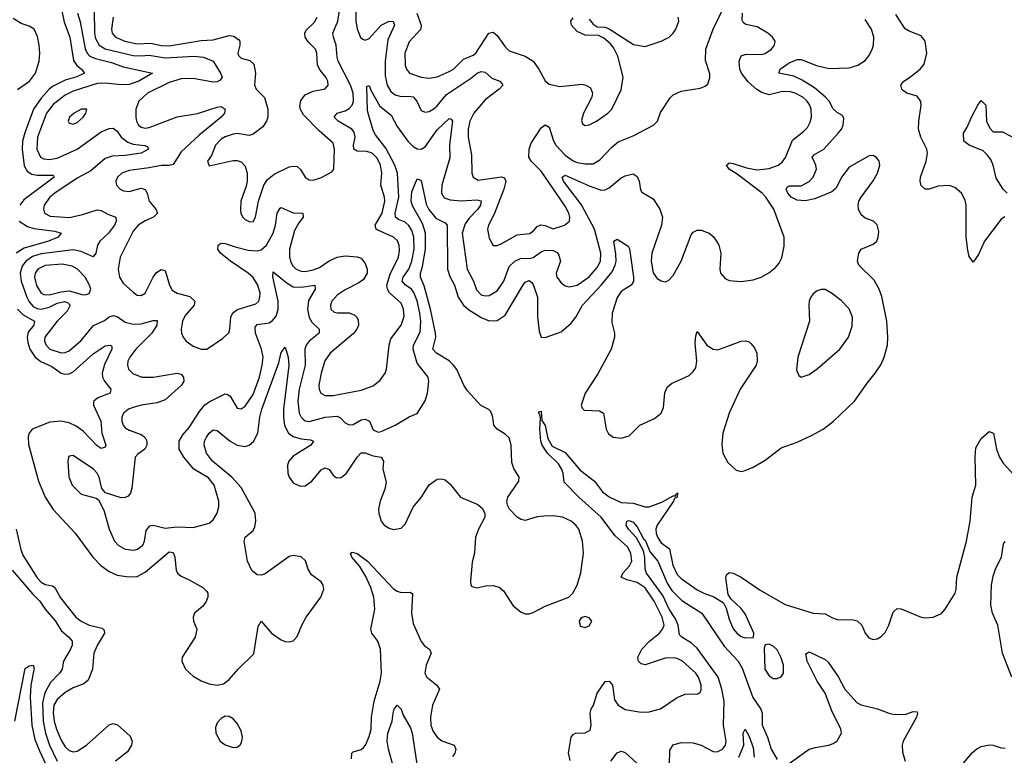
# Model space of a CAD drawing. Header units: inches. Extents: x 1678809 to 1859548, y 384609 to 522868.
# Tile 181 of 256: x 1740843 to 1745766, y 484740 to 488417. Entities that reach past the tile are written whole.
import ezdxf

# ---------------------------------------------------------------- set-up
doc = ezdxf.new("R2010")
doc.units = ezdxf.units.IN
doc.header["$MEASUREMENT"] = 0
doc.layers.add('B7448', color=7, linetype='Continuous')

msp = doc.modelspace()

# ---------------------------------------------------------------- linework, layer by layer
at = {"layer": 'B7448', "color": 5}
for points, elevation in [([(1741035.9, 488550), (1741064.8, 488404.8), (1741094.5, 488330), (1741112.9, 488212.9), (1741128, 488188), (1741152.7, 488170), (1741167.7, 488150), (1741129.6, 488130.4), (1741070, 488113.6), (1741010, 488084.9), (1740990, 488069.5), (1740950, 488025), (1740912.5, 487970), (1740868.5, 487851.5), (1740857.6, 487810), (1740855.3, 487770), (1740866, 487686), (1740879.8, 487659.8), (1740904.2, 487644.2), (1740930, 487639), (1741000, 487640), (1741010, 487638.7), (1741015, 487630), (1740863.6, 487516.4), (1740843, 487490)], 320), ([(1741216.2, 488463.8), (1741217, 488350), (1741222.4, 488322.4), (1741240.8, 488290), (1741270, 488271.2), (1741410, 488237.4), (1741450, 488235.5), (1741490, 488239.9), (1741570, 488225.7), (1741715, 488235), (1741762.4, 488230), (1741810.1, 488210.1), (1741846.2, 488150), (1741854.9, 488130), (1741845.4, 488114.6), (1741830, 488105.8), (1741810, 488104.1), (1741710, 488121.9), (1741650, 488121.3), (1741590, 488102.1), (1741481.5, 488050), (1741438.9, 488010), (1741423.5, 487970), (1741423, 487930), (1741427.5, 487910), (1741437.8, 487890), (1741450, 487879.8), (1741470, 487875), (1741490, 487877.6), (1741630, 487931.3), (1741732.1, 487947.9), (1741830, 487979.7), (1741850, 487982.3), (1741870.3, 487970), (1741866.5, 487950), (1741851.1, 487930), (1741740, 487840), (1741650, 487756.1), (1741610, 487693.2), (1741590, 487687.3), (1741550, 487688.3), (1741490, 487675.5), (1741390, 487663.4), (1741354.3, 487650), (1741332.3, 487630), (1741324.5, 487610), (1741327.1, 487590), (1741346, 487570), (1741361.9, 487561.9), (1741390, 487558.4), (1741450, 487575.3), (1741470, 487568.1), (1741481.1, 487550), (1741490, 487509), (1741523.9, 487470), (1741532.4, 487450), (1741511.7, 487430), (1741470, 487411.6), (1741435.4, 487390), (1741410, 487360.4), (1741345.1, 487230), (1741336.2, 487170), (1741342.7, 487130), (1741360.2, 487100.2), (1741410, 487054.6), (1741430, 487040.3), (1741450, 487037.7), (1741470.4, 487049.6), (1741510, 487129), (1741527.2, 487152.8), (1741550, 487167.3), (1741570, 487162.6), (1741592, 487090), (1741605.5, 487065.5), (1741630, 487049.6), (1741693.2, 487033.2), (1741718, 487010), (1741714.7, 486990), (1741670, 486938.5), (1741657.8, 486910), (1741651.1, 486870), (1741652.3, 486850), (1741660.2, 486830), (1741676.1, 486810), (1741710, 486785.4), (1741750, 486769.3), (1741778, 486770), (1741857.3, 486822.7), (1741888.2, 486851.8), (1741894.3, 486870), (1741898.7, 486930), (1741908.2, 486951.8), (1741931.7, 486968.3), (1742024, 486996), (1742039.4, 487010), (1742044.5, 487030), (1742044.6, 487050), (1742034.1, 487090), (1742010, 487127.3), (1741985.8, 487150), (1741896.2, 487210), (1741846.9, 487250), (1741833.3, 487270), (1741835.1, 487290), (1741850, 487300.4), (1741870, 487298.5), (1741920.6, 487280.6), (1741985.3, 487265.3), (1742030, 487262.1), (1742050, 487266.3), (1742076.7, 487290), (1742110.5, 487349.5), (1742122.6, 487390), (1742130, 487450.4), (1742145.6, 487474.4), (1742150, 487477.3), (1742210, 487451.7), (1742258.8, 487450), (1742260.7, 487430), (1742238.2, 487401.8), (1742216.4, 487363.6), (1742192.1, 487270), (1742191.7, 487231.8), (1742196.6, 487210), (1742207.8, 487187.8), (1742225.5, 487170), (1742250, 487159.9), (1742270, 487158.2), (1742310, 487165.7), (1742341.5, 487178.5), (1742390, 487210.9), (1742430, 487230.1), (1742470, 487236.3), (1742530, 487231.6), (1742550, 487225.2), (1742570, 487198.3), (1742580.8, 487170), (1742579.8, 487150), (1742561.4, 487118.6), (1742539.2, 487100.8), (1742470, 487065.7), (1742430, 487039.8), (1742404.3, 487010), (1742397.5, 486990), (1742399.1, 486970), (1742415.4, 486955.4), (1742430, 486951.2), (1742490, 486951.9), (1742519.1, 486939.1), (1742529.1, 486930), (1742535.4, 486915.4), (1742536.3, 486890), (1742528.4, 486870), (1742512.2, 486847.8), (1742395.9, 486750), (1742368.7, 486711.3), (1742349.6, 486650), (1742338.3, 486590), (1742339.7, 486570), (1742348, 486550), (1742370, 486537.8), (1742410, 486538), (1742550, 486564.3), (1742610, 486586.4), (1742645.8, 486614.2), (1742669.8, 486650), (1742676.8, 486670), (1742689.8, 486790.2), (1742698.2, 486821.8), (1742750.6, 486890), (1742764.6, 486935.4), (1742761.9, 486970), (1742750, 486999.3), (1742691.7, 487051.7), (1742681.8, 487070), (1742679.2, 487090), (1742695.4, 487144.6), (1742737.2, 487230), (1742742.4, 487262.4), (1742739.6, 487290), (1742731.1, 487311.1), (1742712.7, 487330), (1742630, 487365.6), (1742625, 487370), (1742621.1, 487390), (1742654.9, 487450), (1742668.2, 487510), (1742667.3, 487530), (1742649.1, 487590), (1742653.6, 487650), (1742647.3, 487690), (1742630, 487724), (1742604.5, 487750), (1742578.5, 487758.5), (1742530, 487759.3), (1742513.3, 487770), (1742512.5, 487790), (1742519.9, 487830), (1742515.2, 487855.2), (1742503.4, 487870), (1742435.7, 487910), (1742415.3, 487930), (1742430.6, 487949.4), (1742470, 487961), (1742490, 487973.4), (1742505.4, 487990), (1742512, 488010), (1742509.6, 488050), (1742496.4, 488090), (1742435.9, 488210), (1742429.9, 488230), (1742426, 488290), (1742411.7, 488330), (1742409.2, 488350), (1742433.5, 488410), (1742450, 488514.6)], 360), ([(1742523.7, 488470), (1742523.9, 488410), (1742530, 488370.4), (1742547.4, 488327.4), (1742558.8, 488318.8), (1742570, 488314.8), (1742590, 488323), (1742651, 488390), (1742690, 488409.1), (1742710, 488407.7), (1742716.2, 488390), (1742683.7, 488316.3), (1742670.1, 488210.1), (1742670, 488136), (1742681, 488090), (1742697.9, 488057.9), (1742720.3, 488040.3), (1742750, 488033), (1742790, 488034.8), (1742810.9, 488030.9), (1742828, 488010), (1742850, 487962.3), (1742870, 487954.7), (1742890, 487958.5), (1742910, 487968.7), (1742930, 487985.3), (1742976.8, 488043.2), (1743097.2, 488122.8), (1743130, 488149.4), (1743150, 488157.2), (1743170, 488155), (1743204.1, 488124.1), (1743243, 488110), (1743255.9, 488095.9), (1743258.7, 488090), (1743239.6, 488070), (1743170, 488015.9), (1743113.3, 487950), (1743093, 487910), (1743085.5, 487870), (1743086, 487830), (1743101.4, 487741.4), (1743104.3, 487650), (1743109.5, 487629.5), (1743134.7, 487614.7), (1743251.5, 487631.5), (1743266.1, 487626.1), (1743274.1, 487610), (1743263.6, 487570), (1743214.8, 487445.2), (1743186.7, 487390), (1743182, 487370), (1743190, 487324), (1743210, 487288.4), (1743230, 487287.4), (1743250, 487296.1), (1743330, 487341), (1743391.4, 487348.6), (1743410, 487358.8), (1743430, 487382.3), (1743448.9, 487391.1), (1743470, 487387.5), (1743510, 487370.9), (1743567.6, 487390), (1743592, 487410), (1743593.8, 487430), (1743589, 487450), (1743570, 487484.2), (1743450, 487659.5), (1743400.5, 487710), (1743389.3, 487730), (1743389.9, 487770), (1743401, 487799), (1743450, 487876.5), (1743470, 487891.8), (1743490, 487879.1), (1743511.4, 487811.4), (1743523.5, 487790), (1743570, 487740.1), (1743610, 487711.3), (1743630, 487702.9), (1743670, 487696.2), (1743710, 487696.8), (1743743.6, 487716.4), (1743802.1, 487777.9), (1743834.6, 487805.4), (1743910, 487836.2), (1744012.3, 487890), (1744031, 487909), (1744047.3, 487952.7), (1744094.8, 488025.2), (1744110, 488041.6), (1744150, 488059.5), (1744245.6, 488074.4), (1744270, 488084), (1744283.7, 488096.3), (1744294, 488126), (1744293.8, 488146.2), (1744272.1, 488212.1), (1744272.9, 488270), (1744309.8, 488370), (1744368.7, 488490)], 360), ([(1740832.8, 488067.2), (1740892.7, 488110), (1740921.6, 488150), (1740940.3, 488210), (1740943.6, 488250), (1740939.9, 488290), (1740932.3, 488332.3), (1740914.9, 488370), (1740890, 488384.7), (1740850, 488398.1), (1740810, 488422.8)], 320), ([(1740831.9, 486970), (1740861.3, 486941.3), (1740917.5, 486910), (1740914.6, 486890), (1740885.9, 486854.1), (1740880.6, 486830), (1740883.1, 486803.1), (1740893.4, 486770), (1740920.8, 486730), (1740948.8, 486708.8), (1741003.6, 486683.6), (1741050, 486650.5), (1741070, 486644.9), (1741090, 486646.9), (1741110, 486656.8), (1741210, 486745.7), (1741270, 486785.8), (1741297.3, 486790), (1741303.4, 486783.4), (1741304.5, 486770), (1741267.4, 486692.6), (1741255, 486650), (1741256.8, 486630), (1741266.3, 486610), (1741298.8, 486570), (1741295.2, 486550), (1741233.5, 486526.5), (1741213.7, 486510), (1741212.9, 486507.1), (1741211.5, 486490), (1741248, 486410), (1741253.2, 486350), (1741274.2, 486290), (1741270, 486279.6), (1741250, 486273.6), (1741230, 486286.5), (1741159.7, 486359.7), (1741124.7, 486384.7), (1741090, 486401.6), (1741049.2, 486410.8), (1740994.6, 486405.4), (1740904.9, 486370), (1740890.2, 486350), (1740886.2, 486333.8), (1740887.2, 486292.8), (1740937, 486110), (1740970.6, 486030.6), (1741010, 485967.9), (1741120.2, 485850), (1741209.3, 485730), (1741248.3, 485688.3), (1741290, 485658.7), (1741330, 485640.1), (1741388.6, 485631.4), (1741430, 485633.5), (1741470, 485654.8), (1741590, 485756.9), (1741610, 485753.7), (1741618.4, 485730), (1741625.9, 485665.9), (1741631.7, 485650), (1741650, 485634.9), (1741690, 485617.2), (1741757.9, 485577.9), (1741778.9, 485558.9), (1741783.8, 485550), (1741784, 485530), (1741774.5, 485505.5), (1741757, 485483), (1741716.5, 485450), (1741710.3, 485430), (1741712.4, 485410), (1741728.5, 485370), (1741719.7, 485330), (1741654.6, 485230), (1741654.3, 485210), (1741671.8, 485170), (1741710, 485135.3), (1741750, 485112), (1741790, 485097.6), (1741830, 485090.4), (1741862, 485098), (1741890, 485118), (1741935.6, 485170), (1742013.2, 485246.8), (1742035.9, 485384.1), (1742050, 485410.8), (1742101.3, 485350), (1742150, 485316.5), (1742170, 485308.1), (1742190, 485306.5), (1742210, 485312.4), (1742230, 485333.4), (1742253.1, 485390), (1742275.8, 485430), (1742348.3, 485530), (1742363.5, 485570), (1742360.5, 485590), (1742350, 485607), (1742302.3, 485642.3), (1742285.7, 485670), (1742271.7, 485711.8), (1742250, 485732.5), (1742210, 485738.4), (1742190, 485733.6), (1742070, 485647.4), (1742050, 485639.8), (1742030, 485642.7), (1742004, 485664), (1741982.4, 485710), (1741964.9, 485810), (1741970.8, 485830), (1742010, 485864.2), (1742018.8, 485881.2), (1742024.4, 485910), (1742020.2, 485950), (1741950, 486078.5), (1741903.6, 486130), (1741806.5, 486210), (1741777.7, 486250), (1741765.2, 486290), (1741767.3, 486310), (1741777.8, 486330), (1741790, 486350.2), (1741810, 486367.2), (1741830, 486363.5), (1741895, 486310), (1741930, 486289.6), (1741970, 486284), (1741990, 486289.6), (1742012.2, 486307.8), (1742033.4, 486350), (1742043.5, 486430), (1742053.5, 486470), (1742138.3, 486701.7), (1742150, 486753.4), (1742170, 486779.1), (1742184.5, 486730), (1742188.8, 486688.8), (1742162.3, 486470), (1742161.3, 486430), (1742167.7, 486387.7), (1742186.4, 486350), (1742210, 486333), (1742250, 486321.1), (1742297, 486317), (1742311.3, 486310), (1742299.2, 486290), (1742210, 486234.9), (1742188.1, 486210), (1742182, 486190), (1742183.9, 486150), (1742190.2, 486130), (1742210, 486102.3), (1742245.2, 486085.2), (1742270, 486086.8), (1742303.4, 486110), (1742350, 486166.2), (1742370, 486177.4), (1742390, 486169.2), (1742410, 486140.2), (1742427.3, 486127.3), (1742450, 486128.6), (1742476.5, 486150), (1742529.9, 486230.1), (1742550, 486251), (1742570, 486252.5), (1742610, 486236.9), (1742650.1, 486230.1), (1742662.5, 486210), (1742658.4, 486170), (1742675.5, 486104.5), (1742669.2, 486070.8), (1742645.4, 486010), (1742637.3, 485970), (1742638.2, 485950), (1742650, 485910.4), (1742665.5, 485890), (1742690, 485874.4), (1742711.6, 485868.4), (1742750, 485875.8), (1742770, 485896), (1742810, 485979.5), (1742850, 486028.9), (1742890, 486092.6), (1742930, 486120.7), (1742950, 486122.4), (1742970, 486116.1), (1742995.7, 486095.7), (1743046.9, 486030), (1743133.6, 485993.6), (1743155.8, 485975.8), (1743167.9, 485950), (1743168.1, 485930), (1743136.2, 485870), (1743121.6, 485830), (1743117.1, 485750), (1743105.6, 485705.6), (1743097.6, 485610), (1743099.1, 485590), (1743103.9, 485583.9), (1743130, 485576.4), (1743172.3, 485587.7), (1743210, 485588.7), (1743239.5, 485579.5), (1743262, 485562), (1743310, 485487), (1743350, 485456), (1743370, 485447.6), (1743390, 485447.4), (1743410, 485453.1), (1743470, 485485.2), (1743589.1, 485530.9), (1743609.1, 485550.9), (1743630, 485590.4), (1743648.1, 485651.9), (1743661.7, 485750), (1743656.2, 485810), (1743637.9, 485870), (1743623.9, 485890), (1743601, 485910), (1743556.9, 485930), (1743510, 485937.1), (1743464, 485936), (1743430, 485931.2), (1743370, 485914), (1743350, 485917.8), (1743331, 485930), (1743292.1, 485970), (1743281.1, 485990), (1743279.1, 486010), (1743284, 486030), (1743339.1, 486110), (1743340.5, 486130), (1743314.2, 486174.2), (1743303.3, 486203.3), (1743299.8, 486290), (1743290, 486327.3), (1743270, 486345.4), (1743229.6, 486370), (1743213.6, 486390), (1743208, 486430), (1743198.2, 486458.2), (1743188.2, 486468.2), (1743148, 486488), (1743081.7, 486561.7), (1743063, 486590), (1743028.8, 486668.8), (1743012.2, 486690), (1742990, 486711), (1742927.2, 486750), (1742909.2, 486770), (1742923.8, 486830), (1742921.8, 486850), (1742897.6, 486970), (1742865.7, 487085.7), (1742847.3, 487130), (1742847.5, 487150), (1742857.2, 487182.8), (1742871.5, 487270), (1742871.2, 487350), (1742857.2, 487397.2), (1742806.1, 487486.1), (1742800.8, 487510), (1742803, 487557), (1742830, 487620.5), (1742850, 487613), (1742875, 487494.9), (1742888, 487468), (1742924.4, 487424.4), (1742970, 487401.5), (1742979.8, 487390), (1742981.8, 487170), (1742993.5, 487133.5), (1743017.6, 487090), (1743035.5, 487030), (1743062.4, 486990), (1743087.3, 486967.3), (1743150, 486928.3), (1743190, 486911.6), (1743230, 486912.5), (1743270, 486939), (1743364.1, 487095.9), (1743370, 487103.9), (1743390, 487112.9), (1743403.6, 487103.6), (1743410, 487092.7), (1743431.6, 487030), (1743432, 486932), (1743440.3, 486860.3), (1743450, 486830.6), (1743470, 486827.7), (1743550, 486856.2), (1743600.5, 486899.5), (1743624.3, 486930), (1743657.2, 486990), (1743750.4, 487089.6), (1743804.4, 487155.6), (1743820.6, 487190), (1743824.7, 487210), (1743823.9, 487243.9), (1743813.3, 487310), (1743830, 487319.2), (1743884.5, 487284.5), (1743891.2, 487271.2), (1743897.1, 487237.1), (1743912.4, 487130), (1743911.3, 487108.7), (1743899.7, 487090), (1743850, 487058.6), (1743830, 487028.9), (1743805.2, 486950), (1743803.2, 486903.2), (1743816.2, 486850), (1743816, 486830), (1743800.4, 486770), (1743733.3, 486646.7), (1743669.5, 486550), (1743650.2, 486490), (1743654.7, 486474.7), (1743665.5, 486465.5), (1743741.2, 486461.2), (1743762, 486450), (1743775.8, 486370), (1743787.2, 486347.2), (1743810, 486330.3), (1743850, 486325.8), (1743890, 486336.5), (1743944.2, 486390), (1744016.3, 486423.7), (1744049.8, 486450.2), (1744061.8, 486478.2), (1744068.7, 486551.3), (1744079.5, 486580.5), (1744102.5, 486597.5), (1744190, 486638.9), (1744210, 486657.6), (1744222.7, 486677.3), (1744228.9, 486710), (1744219.8, 486800.2), (1744223, 486837), (1744230, 486858.8), (1744278.9, 486790), (1744310, 486769.5), (1744333, 486767), (1744450, 486809.2), (1744471.7, 486811.7), (1744490, 486806.7), (1744499, 486799), (1744517, 486777), (1744529, 486750), (1744530.2, 486710.2), (1744525.2, 486690), (1744444.6, 486570), (1744389.4, 486450), (1744358.2, 486350), (1744353.7, 486293.7), (1744359.1, 486250), (1744384, 486204), (1744424.8, 486164.8), (1744450, 486158.7), (1744470, 486162.6), (1744510, 486180.3), (1744570, 486214.3), (1744650, 486276.9), (1744730, 486304.6), (1744802.4, 486337.6), (1744859.5, 486370), (1744911.6, 486410), (1745016.9, 486510), (1745079.7, 486600.3), (1745120.4, 486650), (1745148, 486692), (1745165.7, 486730), (1745180.9, 486790), (1745183.5, 486830), (1745177.8, 486910), (1745153.9, 487033.9), (1745140.3, 487070), (1745115.3, 487115.3), (1745038.7, 487190), (1745031.5, 487210), (1745038.7, 487250), (1745049.7, 487270.3), (1745110, 487294), (1745127.6, 487310), (1745135.1, 487330), (1745137.6, 487357.6), (1745130.8, 487390.8), (1745112, 487410), (1745070, 487424.8), (1745050, 487440.5), (1745036.8, 487470), (1745034.6, 487490), (1745038.6, 487510), (1745049.8, 487530), (1745110, 487611.3), (1745131, 487650), (1745143.7, 487690), (1745139.3, 487710), (1745127.4, 487727.4), (1745110, 487738.5), (1745090, 487736.5), (1744990, 487679.8), (1744951.1, 487630), (1744925, 487575), (1744903, 487557), (1744819, 487521), (1744770, 487510.8), (1744730, 487514.5), (1744699.4, 487530), (1744683.2, 487550), (1744675.1, 487570), (1744680, 487580), (1744690, 487586.7), (1744750, 487585.4), (1744790, 487607.7), (1744810, 487629.4), (1744826, 487670), (1744823.4, 487690), (1744804.5, 487730), (1744817.4, 487742.6), (1744862.8, 487770), (1744935.2, 487850), (1744951.2, 487870), (1744959.6, 487890), (1744963, 487923), (1744956.9, 487936.9), (1744930, 487952.4), (1744910.8, 487970.8), (1744889.4, 488010), (1744871.5, 488030), (1744816.3, 488076.3), (1744754.6, 488114.6), (1744714, 488134), (1744638.7, 488150), (1744644.6, 488170), (1744690, 488201), (1744730, 488217.9), (1744750, 488217), (1744827.3, 488187.3), (1744890, 488172.7), (1744990, 488176.1), (1745033.8, 488190), (1745070, 488213.2), (1745090, 488238.2), (1745105.3, 488270), (1745111.4, 488290), (1745113.6, 488330), (1745102.3, 488370), (1745070, 488418)], 320), ([(1741131.9, 488450), (1741145.4, 488405.4), (1741170, 488270.2), (1741180.1, 488250), (1741194.4, 488234.4), (1741222.1, 488222), (1741301.8, 488201.8), (1741360.6, 488180.6), (1741507.3, 488150), (1741438, 488110), (1741390, 488092.5), (1741350, 488090.6), (1741270, 488100.1), (1741230, 488097.6), (1741110, 488059.7), (1741070, 488039.2), (1741010, 487993.4), (1740976.9, 487950), (1740931.7, 487830), (1740929.2, 487770), (1740947.5, 487730), (1740961.9, 487721.9), (1740990, 487717.4), (1741030, 487725.3), (1741129.9, 487770), (1741250, 487855.4), (1741290, 487873.4), (1741310, 487874.6), (1741330, 487859.7), (1741350.7, 487830), (1741384.3, 487804.3), (1741410, 487794.2), (1741467.9, 487787.9), (1741482.5, 487782.5), (1741487, 487770), (1741450, 487749.5), (1741370, 487737.9), (1741305.7, 487734.3), (1741270, 487722.2), (1741198, 487662), (1741130, 487624.8), (1741018.1, 487550), (1740994.1, 487530), (1740966, 487490), (1740962, 487470), (1740967.7, 487450), (1740995.4, 487435.4), (1741091.4, 487428.6), (1741156.9, 487443.1), (1741230, 487466.6), (1741250, 487463), (1741283.9, 487443.9), (1741323.8, 487430), (1741325.6, 487410), (1741316.6, 487390), (1741286.9, 487350), (1741244, 487310), (1741232.7, 487290), (1741223, 487250), (1741210, 487232), (1741150, 487257.7), (1741110, 487267), (1740950, 487246.1), (1740907.4, 487232.6), (1740873.9, 487210), (1740855.3, 487184.7), (1740845.7, 487150), (1740850.8, 487110), (1740878.3, 487030), (1740890, 487006.6), (1740910, 486983.7), (1740930, 486972.7), (1740950.1, 486970.1), (1740990, 486980.5), (1741030, 486999.1), (1741067.6, 487007.6), (1741082.3, 487002.3), (1741094.9, 486990), (1741080.3, 486959.7), (1741029.7, 486910), (1740969.5, 486830), (1740967.7, 486810), (1740975, 486790), (1740994, 486770), (1741050, 486752.2), (1741070, 486752.5), (1741090, 486761.7), (1741150, 486812.7), (1741211.7, 486888.3), (1741266.8, 486913.2), (1741290, 486931.5), (1741310, 486938.9), (1741330, 486932.5), (1741370, 486904.3), (1741410, 486895.3), (1741450, 486896.8), (1741510, 486913.7), (1741530, 486913.7), (1741528.3, 486890), (1741503.3, 486850), (1741424.1, 486770), (1741393.1, 486730), (1741384.3, 486710), (1741382, 486690), (1741387.3, 486670), (1741408.4, 486648.4), (1741454, 486630), (1741510.9, 486629.1), (1741630, 486650.2), (1741650, 486644.2), (1741662.3, 486630), (1741663.2, 486610), (1741651.4, 486590), (1741570, 486517.4), (1741530, 486502.2), (1741450, 486490.5), (1741410, 486478.6), (1741387.2, 486470), (1741362.4, 486450), (1741354.4, 486430), (1741353.4, 486410), (1741359.7, 486390), (1741370, 486376.9), (1741390, 486365.1), (1741450, 486343.5), (1741468, 486330), (1741478.5, 486310), (1741478.9, 486290), (1741469.5, 486270.5), (1741434.2, 486245.8), (1741420.2, 486230), (1741404.5, 486075.5), (1741397.6, 486050), (1741384.6, 486035.4), (1741370, 486027.8), (1741350, 486026.3), (1741271.6, 486051.6), (1741253.8, 486073.8), (1741240.9, 486130), (1741230.7, 486150), (1741212, 486170), (1741110, 486237.6), (1741090, 486235.1), (1741087, 486230), (1741083.1, 486210), (1741088.2, 486131.8), (1741105.4, 486090), (1741150, 486045.5), (1741224.7, 486024.7), (1741236.7, 486016.7), (1741264.5, 485964.5), (1741290.3, 485869.7), (1741316.5, 485810), (1741334.6, 485790), (1741370, 485770.2), (1741414.1, 485765.9), (1741431.6, 485770), (1741459.2, 485790), (1741467.1, 485810), (1741475.8, 485864.2), (1741493.6, 485886.4), (1741510, 485890.3), (1741570, 485874.4), (1741630, 485881.2), (1741710, 485878), (1741790, 485899.6), (1741810, 485917), (1741829.8, 485950), (1741838.3, 485981.7), (1741838, 486010), (1741814.9, 486090), (1741786.8, 486126.8), (1741713.5, 486170), (1741663.5, 486230), (1741640.3, 486270), (1741640.8, 486310), (1741658.3, 486341.7), (1741690, 486377.7), (1741741.3, 486458.7), (1741768.7, 486491.3), (1741790, 486507.3), (1741870, 486546.4), (1741884.1, 486544.1), (1741895.3, 486535.3), (1741930, 486475.6), (1741950, 486471.4), (1741970, 486484.9), (1742010, 486543.2), (1742041.4, 486630), (1742055.7, 486690), (1742059.7, 486730), (1742052.3, 486770), (1742021.4, 486850), (1742020.3, 486879.7), (1742030, 486893.1), (1742090, 486901.5), (1742107.4, 486912.6), (1742124.9, 486935.1), (1742136.1, 486970), (1742134.6, 487010), (1742109, 487131), (1742110, 487156.3), (1742179.5, 487099.5), (1742210, 487082.2), (1742250, 487079.4), (1742318, 487090), (1742319.7, 487070), (1742287.7, 487012.3), (1742281.8, 486970), (1742290, 486927.3), (1742304.3, 486904.3), (1742339.7, 486870), (1742340.2, 486850), (1742289.5, 486810), (1742275.8, 486790), (1742269.2, 486770), (1742270.1, 486690), (1742240.4, 486570), (1742233, 486510), (1742240.6, 486450), (1742249.7, 486429.7), (1742259.7, 486419.7), (1742270, 486411.6), (1742290, 486408.1), (1742369.9, 486430.1), (1742430, 486435.3), (1742446.8, 486426.8), (1742470, 486402.2), (1742490, 486391.1), (1742510, 486394), (1742550, 486415.9), (1742570, 486419.4), (1742592.4, 486410), (1742610, 486367.4), (1742635.3, 486355.3), (1742650, 486357.7), (1742720.9, 486390), (1742790, 486431.8), (1742830, 486448.4), (1742870, 486510.8), (1742882, 486550), (1742888, 486610), (1742885.1, 486630), (1742830, 486700.5), (1742809.9, 486769.9), (1742811.7, 486790), (1742844.8, 486855.2), (1742848.6, 486910), (1742844.4, 486950), (1742830, 487010.8), (1742813.5, 487053.5), (1742801.9, 487070), (1742770.6, 487090.6), (1742755.5, 487110), (1742760.7, 487130), (1742787.9, 487170), (1742804.4, 487210), (1742815.6, 487270), (1742813.9, 487330), (1742803.7, 487363.7), (1742788.5, 487388.5), (1742770, 487404.1), (1742737.2, 487417.2), (1742721.6, 487430), (1742720.5, 487450), (1742738.5, 487530), (1742732.1, 487650), (1742718.9, 487690), (1742674.1, 487774.1), (1742621.2, 487841.2), (1742610, 487862), (1742581.6, 487961.6), (1742578, 488082), (1742590, 488088), (1742600.6, 488060.6), (1742643.8, 487983.8), (1742699.6, 487939.6), (1742730, 487882.2), (1742783, 487810), (1742810, 487782.5), (1742830, 487770.7), (1742850, 487769.5), (1742870, 487781.7), (1742930, 487866.9), (1742990, 487922.4), (1743000, 487920), (1743007.2, 487910), (1742991.8, 487791.8), (1742993.9, 487726.1), (1742954.3, 487590), (1742951.1, 487550), (1742966, 487526), (1742995.4, 487515.4), (1743050.5, 487510.5), (1743130, 487516.9), (1743150.5, 487510.5), (1743146.6, 487490), (1743133.2, 487470), (1743090, 487424.5), (1743070, 487396.5), (1743056, 487350), (1743080.6, 487170), (1743111.8, 487110), (1743126.7, 487066.7), (1743150, 487041.7), (1743170, 487035.9), (1743190, 487038), (1743230, 487062.2), (1743263.6, 487110), (1743290, 487182.3), (1743319, 487210), (1743350, 487224.7), (1743390, 487222.7), (1743410, 487227.7), (1743450, 487256.8), (1743470, 487264.8), (1743510, 487263.2), (1743530, 487253.7), (1743539, 487239), (1743546.7, 487210), (1743525.5, 487150), (1743528.2, 487130), (1743550, 487101.3), (1743570, 487085.7), (1743590, 487080.8), (1743630, 487090.2), (1743690, 487132.2), (1743730, 487177.7), (1743746.2, 487210), (1743748.9, 487250), (1743717.3, 487370), (1743651.7, 487491.7), (1743562.4, 487610), (1743555.6, 487630), (1743570, 487638.7), (1743690, 487585.8), (1743750, 487564.7), (1743770, 487566.7), (1743790, 487576.8), (1743850, 487626.9), (1743870, 487636.9), (1743910, 487646.7), (1743930, 487632.7), (1743939.6, 487610), (1743947, 487567), (1743954.2, 487554.2), (1744010, 487520.4), (1744043.2, 487470), (1744056.5, 487430), (1744051.2, 487390), (1744003.9, 487250), (1743999.5, 487210), (1744010.8, 487150.8), (1744030, 487123.6), (1744050, 487111.6), (1744070, 487107), (1744086.4, 487113.6), (1744110, 487138), (1744150, 487210.4), (1744199.5, 487340.5), (1744210, 487354.4), (1744230, 487364.9), (1744250, 487365.3), (1744290, 487350.3), (1744310, 487333.7), (1744327.4, 487310), (1744338.3, 487290), (1744347.7, 487250), (1744343.1, 487170), (1744347, 487150), (1744370, 487123), (1744390, 487112.4), (1744450, 487107.6), (1744510, 487116.1), (1744550, 487128.9), (1744588.9, 487151.1), (1744622.4, 487177.6), (1744640.4, 487199.6), (1744653.3, 487226.7), (1744664.9, 487284.9), (1744664.4, 487330), (1744612.9, 487470), (1744574.2, 487530), (1744555.9, 487550), (1744430, 487644.5), (1744389.6, 487670), (1744377.2, 487690), (1744390, 487700.7), (1744410, 487698), (1744476.5, 487676.5), (1744530, 487666.4), (1744590, 487673), (1744635.3, 487690), (1744655.1, 487704.9), (1744671.4, 487728.6), (1744706.2, 487813.8), (1744762.4, 487857.6), (1744781.8, 487878.2), (1744795.5, 487904.5), (1744801.7, 487930), (1744800.4, 487970), (1744793.7, 487990), (1744780.8, 488010), (1744758.6, 488030), (1744720.4, 488050), (1744690, 488057.4), (1744650, 488055.2), (1744590, 488041.6), (1744552.7, 488052.7), (1744527.8, 488067.8), (1744485.6, 488105.6), (1744452.1, 488150), (1744443.9, 488170), (1744440.4, 488210), (1744450, 488235.9), (1744475, 488245), (1744550, 488243), (1744570, 488247.1), (1744602, 488270), (1744616.9, 488290), (1744619.7, 488310), (1744606.6, 488330), (1744583.5, 488350), (1744530, 488381.5), (1744473.2, 488393.2), (1744461.7, 488401.7), (1744454.9, 488414.9), (1744457.3, 488450)], 340), ([(1741310.1, 488430), (1741301.4, 488370), (1741305, 488350), (1741322.2, 488330), (1741369.2, 488310), (1741430, 488295.4), (1741498.9, 488298.9), (1741550, 488288.2), (1741590, 488286.4), (1741750, 488312.6), (1741810, 488316.2), (1741890, 488337.9), (1741914.4, 488334.4), (1741937.6, 488317.6), (1741943, 488310), (1741943.3, 488290), (1741932.9, 488250), (1741936.8, 488236.8), (1741950, 488224.3), (1741993.1, 488213.1), (1742013.8, 488193.8), (1742021.9, 488150), (1742016.9, 488090), (1742025.7, 488070), (1742067.5, 488027.5), (1742083.2, 487970), (1742084.2, 487930), (1742077.2, 487910), (1742058.2, 487881.8), (1742010, 487844.5), (1741990, 487838.2), (1741930, 487847), (1741910, 487844.5), (1741870, 487831.7), (1741850, 487819.1), (1741822.3, 487790), (1741801.4, 487738.6), (1741782.8, 487710), (1741790, 487686), (1741910, 487712), (1741930, 487712.4), (1741950, 487706), (1741970, 487684.9), (1741980.2, 487650), (1741979.7, 487610), (1741975.3, 487584.7), (1741949.3, 487510), (1741946.3, 487466.3), (1741948.5, 487448.5), (1741958.4, 487430), (1741970, 487417.1), (1741992.9, 487407.1), (1742010, 487408.5), (1742021.3, 487430), (1742037.1, 487510), (1742064.4, 487590), (1742082.4, 487617.6), (1742115.3, 487644.7), (1742190, 487680.7), (1742210, 487685.1), (1742230, 487683.2), (1742247.5, 487667.5), (1742270, 487629), (1742290, 487615.9), (1742310, 487614.3), (1742352.3, 487627.7), (1742404.1, 487655.9), (1742414.3, 487670), (1742417, 487770), (1742410, 487799.7), (1742340.5, 487860.5), (1742261.3, 487941.3), (1742247.3, 487967.3), (1742244.4, 487984.4), (1742248.1, 488011.9), (1742270, 488040.6), (1742310, 488059.3), (1742369.7, 488070.3), (1742384.7, 488090), (1742383.1, 488110), (1742374, 488130), (1742345.1, 488165.1), (1742332.4, 488190), (1742328.9, 488250), (1742322.2, 488270), (1742285.7, 488305.7), (1742269.9, 488330), (1742268.7, 488350), (1742276, 488364), (1742316.2, 488403.8), (1742331, 488430)], 380), ([(1742829.1, 488450), (1742849.6, 488390), (1742848.4, 488370), (1742790, 488305.1), (1742768.4, 488250), (1742770.2, 488190), (1742776.8, 488170), (1742792, 488150), (1742850, 488129.5), (1742890, 488124.4), (1742930, 488131.5), (1742990, 488157.4), (1743012.3, 488170), (1743061.5, 488218.5), (1743110, 488239.3), (1743124.1, 488250), (1743189.2, 488350), (1743210, 488353.9), (1743230, 488338.2), (1743270, 488280.8), (1743290, 488260.7), (1743370, 488234.3), (1743410.1, 488210.1), (1743439.2, 488170), (1743470, 488110.4), (1743490, 488094.9), (1743543.2, 488083.2), (1743653.7, 488093.7), (1743674, 488090), (1743696.7, 488076.7), (1743706.7, 488050), (1743702.8, 488030), (1743662, 487950), (1743652.2, 487912.2), (1743656.4, 487896.4), (1743670, 487887.4), (1743690, 487890.3), (1743726, 487910), (1743783.5, 487950), (1743803.9, 487970), (1743850, 488065.5), (1743860.3, 488130), (1743834.2, 488234.2), (1743814.1, 488274.1), (1743796.5, 488296.5), (1743764.1, 488324.1), (1743737.6, 488337.6), (1743670, 488339.8), (1743630, 488358), (1743601.1, 488390), (1743598.7, 488410), (1743610, 488425.5)], 380), ([(1743690, 488419.1), (1743710, 488394), (1743730, 488380.7), (1743770, 488379.3), (1743790, 488370.4), (1743911.8, 488291.8), (1743970, 488283.1), (1744050, 488308.9), (1744090, 488328.9), (1744110, 488348.7), (1744123.1, 488370), (1744138.9, 488410), (1744134.5, 488430)], 380), ([(1745768.4, 487431.6), (1745750, 487419.2), (1745665.8, 487310), (1745637.2, 487242.8), (1745610, 487204), (1745590, 487233.2), (1745584.1, 487264.1), (1745575.2, 487330), (1745575.2, 487490), (1745570, 487515.1), (1745551, 487550), (1745518.7, 487578.7), (1745490, 487588.2), (1745435.1, 487584.9), (1745390, 487569.9), (1745370, 487569.1), (1745350, 487588.2), (1745344.7, 487610), (1745347, 487630), (1745374.4, 487710), (1745381.9, 487750), (1745378.9, 487770), (1745348.8, 487830), (1745337.2, 487870), (1745337.9, 487910), (1745350.5, 487990), (1745348.5, 488008.5), (1745330, 488033.6), (1745278, 488050), (1745260.9, 488060.9), (1745253.5, 488070), (1745248.7, 488090), (1745262.6, 488110), (1745292.3, 488127.7), (1745344.8, 488170), (1745365.4, 488194.6), (1745378.3, 488250), (1745370.8, 488310), (1745350, 488336), (1745290, 488358.7), (1745270, 488371.6), (1745223.2, 488443.2)], 280), ([(1745780.3, 487550), (1745760.3, 487570), (1745724.7, 487624.7), (1745709.9, 487690), (1745697.6, 487717.6), (1745680.7, 487740.7), (1745660.5, 487760.5), (1745589.4, 487790), (1745562.7, 487810), (1745561.2, 487850), (1745580.2, 487879.8), (1745601.2, 487930), (1745634, 487990), (1745650, 488012), (1745672.7, 487990), (1745677.3, 487910), (1745693.7, 487873.7), (1745710, 487856), (1745756.3, 487856.3), (1745875.2, 487795.2)], 260), ([(1740839.7, 487410), (1740882.9, 487382.9), (1740913.6, 487373.6), (1741019.2, 487359.2), (1741050.4, 487350), (1741036, 487330), (1740986.7, 487310), (1740865.8, 487274.2), (1740824.8, 487250)], 320), ([(1743594.8, 484714.8), (1743587.1, 484750), (1743599.7, 484830), (1743610, 484844.4), (1743621.2, 484850), (1743670, 484852.9), (1743694.9, 484865.1), (1743700.3, 484890), (1743695.1, 484950), (1743700.4, 484970), (1743711, 484990), (1743729.8, 485050), (1743770, 485108.2), (1743790, 485110.3), (1743807, 485090), (1743817.5, 485017.5), (1743835.2, 484990), (1743870, 484969.4), (1743950, 484954.8), (1743990, 484957.7), (1744047.1, 484972.9), (1744130, 485028.2), (1744170, 485045.8), (1744232.9, 485047.1), (1744245.1, 485054.9), (1744250, 485064.7), (1744249.7, 485090), (1744236.2, 485130), (1744222.7, 485150), (1744157.6, 485210), (1744130, 485224.2), (1744110, 485227.6), (1744070, 485224.9), (1743970, 485192.2), (1743950, 485196.4), (1743937.2, 485210), (1743933.4, 485230), (1743952.7, 485270), (1743991, 485310), (1744042, 485350), (1744057.6, 485370), (1744064.5, 485390), (1744054.8, 485430), (1744015.3, 485510), (1743970, 485577), (1743930, 485603.7), (1743877.7, 485617.7), (1743850.8, 485630), (1743859.2, 485650), (1743892.6, 485687.4), (1743902.9, 485710), (1743898.6, 485750), (1743881.5, 485781.5), (1743818, 485838), (1743750.3, 485930.3), (1743638.8, 486030), (1743564.4, 486104.4), (1743559.6, 486150), (1743552.3, 486172.3), (1743536.2, 486196.2), (1743481.9, 486250), (1743455.3, 486290), (1743449.3, 486310), (1743444.2, 486370), (1743447.3, 486427.3), (1743443.9, 486443.9), (1743437.2, 486450), (1743442, 486458), (1743450, 486460.7), (1743454.1, 486414.1), (1743470, 486388.7), (1743482.9, 486322.9), (1743505.7, 486285.7), (1743570, 486253.3), (1743645.5, 486165.5), (1743717.3, 486110), (1743756.1, 486056.1), (1743790, 486031.3), (1743850, 486002.7), (1743910, 485999.9), (1743970, 485982.5), (1743990, 485981.5), (1744054.1, 486005.9), (1744110, 486037.2), (1744123.1, 486036.9), (1744122, 486042), (1744131.6, 486051.6), (1744130.8, 486030), (1744116.3, 486023.7), (1744111.5, 486010), (1744030.5, 485890), (1744024, 485870), (1744024.9, 485850), (1744032.1, 485830), (1744050, 485802.5), (1744092, 485772), (1744108, 485690), (1744130, 485644.4), (1744150, 485623), (1744230, 485567.3), (1744263.7, 485550), (1744312.8, 485532.8), (1744362.3, 485502.3), (1744375.5, 485475.5), (1744390, 485420.5), (1744410, 485371.8), (1744430, 485348.3), (1744450, 485334.4), (1744470, 485327.7), (1744511.3, 485328.7), (1744514, 485350), (1744470, 485446.6), (1744450, 485474), (1744400.4, 485520.4), (1744384.4, 485544.4), (1744373.6, 485626.4), (1744377.5, 485642.5), (1744390, 485653), (1744410, 485650.4), (1744450, 485630.2), (1744544.8, 485564.8), (1744670, 485493.8), (1744810, 485450.2), (1744870, 485447.2), (1744906.3, 485426.3), (1744930, 485418.9), (1745010, 485417.6), (1745030, 485412.7), (1745053.4, 485390), (1745070.5, 485350.5), (1745087.7, 485327.7), (1745110, 485319.1), (1745130, 485322), (1745150, 485333.4), (1745170, 485354), (1745187.6, 485390), (1745210, 485454.8), (1745230, 485473), (1745250, 485472.4), (1745349.5, 485430.5), (1745370, 485426.4), (1745410, 485430.4), (1745451.3, 485448.7), (1745469.7, 485470.3), (1745519.8, 485550), (1745525.5, 485570), (1745528.5, 485630), (1745576.4, 485810), (1745595.4, 485910), (1745605.6, 486030), (1745623, 486090), (1745619.3, 486230), (1745623.8, 486276.2), (1745650, 486323.8), (1745690, 486358.4), (1745712.2, 486350), (1745727.2, 486270), (1745741.7, 486230), (1745760.3, 486200.3), (1745827, 486127)], 280), ([(1744092.3, 484692.3), (1744093.9, 484766.1), (1744110, 484791.7), (1744150, 484803.6), (1744210, 484802.3), (1744250.2, 484790.2), (1744310, 484758.9), (1744330, 484756.8), (1744357.4, 484770), (1744371.2, 484790), (1744374.9, 484810), (1744362.4, 484890), (1744364.3, 485010), (1744353.2, 485070), (1744334.5, 485130), (1744230, 485274.8), (1744201, 485301), (1744152.9, 485330), (1744142.1, 485342.1), (1744135.5, 485390), (1744122, 485422), (1744090, 485470.6), (1744058.8, 485538.8), (1743977.3, 485650), (1743969.4, 485670), (1743967.8, 485727.8), (1743961.2, 485761.2), (1743926.4, 485826.4), (1743886.5, 485870), (1743875.8, 485890), (1743879.3, 485910), (1743890, 485913.2), (1743910, 485904.9), (1743930, 485881.1), (1743962.5, 485822.4), (1743970, 485816), (1743995.2, 485755.2), (1744034.2, 485710), (1744080.9, 485600.9), (1744103, 485563), (1744153.1, 485513.1), (1744253.6, 485450), (1744365.9, 485285.9), (1744435.9, 485210), (1744454.9, 485174.9), (1744508.4, 485028.4), (1744548.3, 484970), (1744554.4, 484950), (1744555.1, 484890), (1744581.5, 484830), (1744599.7, 484770), (1744630, 484719.3)], 260), ([(1740825.1, 485870), (1740848.6, 485768.6), (1740859.6, 485739.6), (1740930, 485626.3), (1740950, 485605.1), (1740970, 485593.7), (1741007.6, 485587.6), (1741018.8, 485578.8), (1741046.8, 485526.8), (1741124.3, 485430), (1741150, 485410.8), (1741190, 485390.1), (1741255.5, 485375.5), (1741265.2, 485365.2), (1741266.9, 485350), (1741230, 485288.2), (1741214.3, 485250), (1741206.8, 485170), (1741185.3, 485114.7), (1741163.6, 485096.4), (1741110, 485076.6), (1741070, 485054.5), (1741030, 485019.2), (1741013.2, 484990), (1741010, 484952), (1741015.7, 484910), (1741026.6, 484870), (1741050, 484815.6), (1741070, 484782), (1741090, 484763.2), (1741110, 484757.2), (1741130, 484760.6), (1741176.4, 484790), (1741290, 484892.1), (1741310, 484899.5), (1741332.4, 484892.4), (1741395.5, 484835.5), (1741405.9, 484810), (1741401.5, 484790), (1741381.9, 484758.1), (1741322.8, 484710)], 280), ([(1745802.7, 485130), (1745756.9, 485250), (1745732.7, 485390), (1745705.9, 485450), (1745697.6, 485490), (1745702.4, 485590), (1745710, 485635.5), (1745723.9, 485676.1), (1745751.4, 485730), (1745762.4, 485797.6), (1745770, 485808.5)], 260), ([(1742502.7, 484722.7), (1742503, 484750), (1742510, 484756.5), (1742550, 484768.2), (1742561.3, 484778.7), (1742571.7, 484790), (1742590, 484834), (1742600.2, 484870), (1742602.6, 484930), (1742614.9, 485010), (1742644.6, 485110), (1742651.5, 485150), (1742646.9, 485270), (1742633.5, 485310), (1742603.9, 485350), (1742598.3, 485370), (1742617.8, 485470), (1742613.1, 485530), (1742598.2, 485578.2), (1742573.7, 485633.7), (1742543.2, 485683.2), (1742503.4, 485730), (1742497.6, 485750), (1742505, 485755), (1742530, 485749.1), (1742582.3, 485710), (1742711.3, 485571.3), (1742730, 485559.5), (1742750, 485553.9), (1742795, 485555), (1742807.5, 485547.5), (1742801.6, 485450), (1742810, 485399.5), (1742850, 485308.7), (1742867.3, 485287.3), (1742892.2, 485270), (1742899.6, 485250), (1742874.6, 485190), (1742869.4, 485150), (1742878.2, 485130), (1742927.9, 485090), (1742942, 485070), (1742906.5, 484990), (1742897, 484930), (1742898.5, 484890), (1742910, 484858.9), (1742930.2, 484830), (1742953, 484813), (1743014.6, 484790), (1743024.2, 484770), (1743017.8, 484750), (1743006.3, 484733.7)], 280), ([(1740806.1, 485666.1), (1740906.4, 485546.4), (1740944.1, 485510), (1740970.1, 485470), (1741022.2, 485410), (1741050, 485363.7), (1741089.6, 485329.6), (1741105.4, 485310), (1741105, 485290), (1741096.8, 485270), (1741061.6, 485210), (1741055, 485170), (1741042.3, 485150), (1740996.3, 485103.7), (1740968.2, 485051.8), (1740957.1, 485002.9), (1740960.9, 484910), (1740971.3, 484851.3), (1740991.6, 484790), (1741030, 484711.3)], 260), ([(1744690, 484698.4), (1744789.8, 484770.2), (1744820.5, 484779.5), (1744889, 484790), (1744910, 484798.9), (1744930, 484812.7), (1744950.9, 484850), (1744948.4, 484870), (1744902.8, 484962.8), (1744870.7, 485050.7), (1744830, 485111.1), (1744780.5, 485210), (1744773.1, 485246.9), (1744790, 485256.9), (1744870, 485218.2), (1744885.7, 485205.7), (1744936.3, 485130), (1744968.9, 485070), (1745030, 485003), (1745050, 484992.4), (1745132.1, 484972.1), (1745187.7, 484950), (1745210, 484945.8), (1745270, 484943.8), (1745310, 484958.9), (1745330, 484957.3), (1745332.4, 484950), (1745327.4, 484930), (1745259.7, 484810), (1745254.7, 484790), (1745256.3, 484756.3), (1745270.3, 484710)], 260), ([(1740819.2, 484910), (1740870, 485173.4), (1740890, 485186.7), (1740910, 485190.3), (1740915.3, 485175.3), (1740898.4, 485090), (1740896.1, 485030), (1740903.8, 484890), (1740919.5, 484819.5), (1740941.7, 484761.7), (1741005.7, 484625.7)], 240), ([(1742720.1, 484650), (1742686.2, 484770), (1742680.5, 484810), (1742684.3, 484850), (1742705.4, 484910), (1742710, 484951.3), (1742715.6, 484970), (1742730, 484990.7), (1742750, 484970.4), (1742760.9, 484940.9), (1742796.9, 484876.9), (1742805.5, 484850), (1742853.5, 484530)], 260), ([(1744438.5, 484730), (1744462.8, 484790), (1744460.8, 484850), (1744470, 484870.4), (1744490, 484834.6), (1744510, 484778.7), (1744515.1, 484730)], 240), ([(1745523.9, 484656.1), (1745606.7, 484753.3), (1745627.8, 484772.2), (1745650, 484783.8), (1745691.8, 484791.8), (1745710.2, 484790.2), (1745750, 484776.5), (1745770, 484776.2)], 260), ([(1743798, 484710), (1743830, 484752), (1743850, 484760.3), (1743870, 484754.3), (1743950, 484680.2)], 260)]:
    msp.add_lwpolyline(points, dxfattribs=dict(at, elevation=elevation))
for points, elevation in [([(1741179, 487970), (1741150, 487969.6), (1741114.9, 487950), (1741092.4, 487930), (1741085.3, 487910), (1741090, 487898.8), (1741110, 487894.4), (1741130, 487902.3), (1741160.5, 487930), (1741173.6, 487950)], 360), ([(1741054.7, 487194.7), (1740970, 487188.3), (1740933.5, 487170), (1740921, 487150), (1740917.8, 487130), (1740927.5, 487087.5), (1740950, 487050.1), (1740963.4, 487043.4), (1740990, 487041.3), (1741050, 487056.7), (1741090, 487061.1), (1741156.2, 487043.8), (1741170, 487042.2), (1741190, 487047.7), (1741198, 487070), (1741192.7, 487090), (1741169.9, 487130), (1741132.8, 487170), (1741105.3, 487185.3)], 360), ([(1744870, 487067.6), (1744850, 487067.6), (1744830, 487060.7), (1744810, 487046.6), (1744798.4, 487030), (1744790.4, 487010), (1744788.8, 486990), (1744791.6, 486910), (1744733.1, 486730), (1744727.3, 486667.3), (1744738, 486638), (1744750.6, 486630.6), (1744790, 486643.7), (1744830, 486671.7), (1744943.1, 486770), (1744987.4, 486830), (1745004.6, 486884.6), (1745006.2, 486930), (1744990, 486971.6), (1744950, 487013), (1744902, 487050)], 340), ([(1743670, 485433.3), (1743650, 485426.6), (1743639.5, 485410), (1743645.2, 485385.2), (1743670, 485378.9), (1743690, 485387.7), (1743702.9, 485410), (1743690, 485426.6)], 320), ([(1744590, 485294.7), (1744570, 485292.3), (1744565.1, 485274.9), (1744568.1, 485170), (1744590, 485136.4), (1744610, 485123.1), (1744630, 485123.1), (1744650, 485132.7), (1744662, 485150), (1744662, 485190), (1744650, 485226.6), (1744630, 485267.3), (1744610, 485285.6)], 280), ([(1741870, 484935.1), (1741850, 484924.5), (1741830, 484902.7), (1741821.8, 484878.2), (1741823.2, 484850), (1741846, 484810), (1741870, 484793.1), (1741910, 484779.5), (1741930, 484781.3), (1741946.6, 484793.4), (1741954.3, 484810), (1741956.4, 484830), (1741950, 484862.7), (1741930, 484898.4), (1741910, 484922), (1741890, 484934.5)], 320)]:
    msp.add_lwpolyline(points, close=True, dxfattribs=dict(at, elevation=elevation))

doc.saveas('drawing.dxf')
